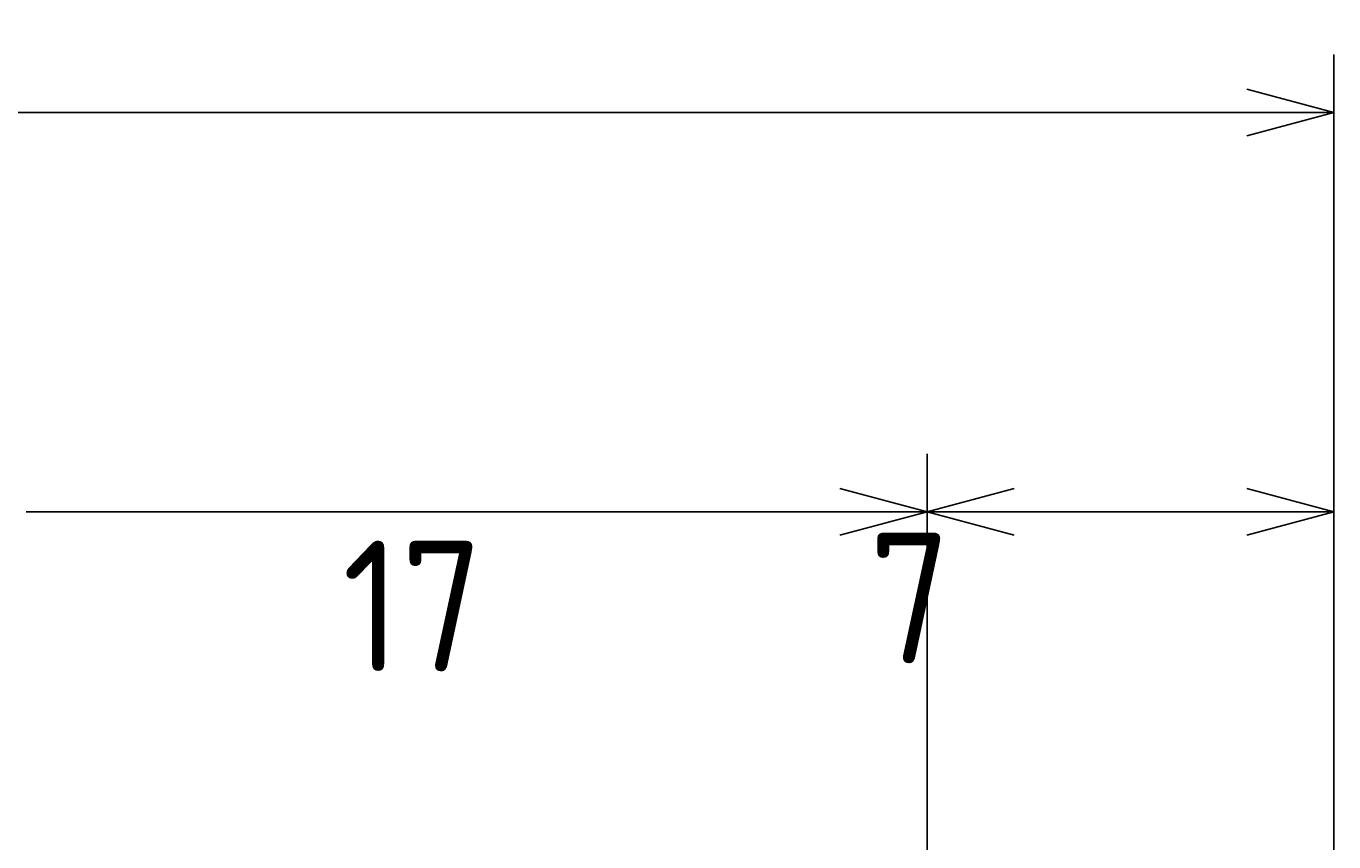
# Model space of a CAD drawing. Extents: x 88.6 to 172.9, y 167.8 to 219.2.
# Tile 6 of 6: x 145.5 to 168, y 205.1 to 219.2. Entities that reach past the tile are written whole.
import ezdxf

# ---------------------------------------------------------------- set-up
doc = ezdxf.new("R2010")
doc.units = 0
doc.header["$LTSCALE"] = 0.2
doc.layers.get('0').update_dxf_attribs({"linetype": 'CONTINUOUS'})
doc.layers.get('DEFPOINTS').update_dxf_attribs({"linetype": 'CONTINUOUS'})
doc.layers.add('18-0-CON', color=3, linetype='CONTINUOUS')
doc.styles.get("Standard").update_dxf_attribs({"font": 'isocp.shx', "bigfont": 'bigfont.shx'})
doc.dimstyles.get("Standard").update_dxf_attribs({"dimtxt": 0.18, "dimasz": 0.18, "dimexe": 0.18, "dimexo": 0.0625, "dimgap": 0.09, "dimtad": 0, "dimtih": 1, "dimtoh": 1, "dimzin": 0, "dimcen": 0.09, "dimazin": 3, "dimtfac": 1, "dimtofl": 0, "dimtmove": 0, "dimatfit": 3})

# ---------------------------------------------------------------- blocks, each defined once
blk = doc.blocks.new('_OPEN30')
at = {"color": 0, "linetype": 'BYBLOCK'}
for p, q in [((-1, 0.268), (0, 0)), ((0, 0), (-1, -0.268)), ((0, 0), (-1, 0))]:
    blk.add_line(p, q, dxfattribs=at)
blk = doc.blocks.new('*D251')
at = {"layer": '18-0-CON', "color": 161}
for p, q in [((100, 202.55), (100, 218.7)), ((168, 202.7), (168, 218.7)), ((101.5, 217.7), (166.5, 217.7))]:
    blk.add_line(p, q, dxfattribs=at)
at = {"layer": 'DEFPOINTS', "color": 0}
for p in [(168, 217.7), (100, 202.3), (168, 202.45)]:
    blk.add_point(p, dxfattribs=at)
at = {"layer": '18-0-CON', "color": 161, "xscale": 1.499999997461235, "yscale": 1.499999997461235, "zscale": 1.499999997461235, "rotation": 180}
blk.add_blockref('_OPEN30', (100, 217.7), dxfattribs=at)
at = {"layer": '18-0-CON', "color": 161, "xscale": 1.499999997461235, "yscale": 1.499999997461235, "zscale": 1.499999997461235}
blk.add_blockref('_OPEN30', (168, 217.7), dxfattribs=at)
at = {"layer": '18-0-CON', "color": 161}
blk.add_text('(68)', height=2.25, dxfattribs=at).set_placement((129.5, 215.205))
blk = doc.blocks.new('*D250')
at = {"layer": '18-0-CON', "color": 161}
for p, q in [((161, 202), (161, 211.828)), ((168, 202.7), (168, 211.828)), ((162.5, 210.828), (166.5, 210.828))]:
    blk.add_line(p, q, dxfattribs=at)
at = {"layer": 'DEFPOINTS', "color": 0}
for p in [(168, 210.828), (168, 202.45), (161, 201.75)]:
    blk.add_point(p, dxfattribs=at)
at = {"layer": '18-0-CON', "color": 161, "xscale": 1.499999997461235, "yscale": 1.499999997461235, "zscale": 1.499999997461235, "rotation": 180}
blk.add_blockref('_OPEN30', (161, 210.828), dxfattribs=at)
at = {"layer": '18-0-CON', "color": 161, "xscale": 1.499999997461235, "yscale": 1.499999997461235, "zscale": 1.499999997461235}
blk.add_blockref('_OPEN30', (168, 210.828), dxfattribs=at)
at = {"layer": '18-0-CON', "color": 161}
blk.add_text('7', height=2.25, dxfattribs=at).set_placement((160, 208.221))

msp = doc.modelspace()

# ---------------------------------------------------------------- linework, layer by layer
at = {"layer": '18-0-CON', "color": 161}
for p, q in [((161, 202), (161, 211.82811)), ((145.5, 210.82811), (159.5, 210.82811))]:
    msp.add_line(p, q, dxfattribs=at)

# ---------------------------------------------------------------- block references
at = {"layer": '18-0-CON', "color": 161, "xscale": 1.499999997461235, "yscale": 1.499999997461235, "zscale": 1.499999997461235}
msp.add_blockref('_OPEN30', (161, 210.82811), dxfattribs=at)

# ---------------------------------------------------------------- texts
at = {"layer": '18-0-CON', "color": 161}
msp.add_text('17', height=2.25, dxfattribs=at).set_placement((150.93876, 208.08113))

# ---------------------------------------------------------------- dimensions: what is measured, and where the dimension line sits
at = {"layer": '18-0-CON'}
for base, p1, override, picture, middle in [((168, 217.70023), (100, 202.3), {"dimscale": 0.5, "dimpost": '(<>)', "dimblk1": 'OPEN30', "dimblk2": 'OPEN30', "dimsah": 1}, '*D251', (134, 219.18773)), ((168, 210.82811), (161, 201.75), {"dimscale": 0.5, "dimblk1": 'OPEN30', "dimblk2": 'OPEN30', "dimsah": 1}, '*D250', (164.5, 212.20311))]:
    dim = msp.add_linear_dim(base=base, p1=p1, p2=(168, 202.45), dimstyle='Standard', override=override, dxfattribs=at)
    dim.commit()
    dim.dimension.update_dxf_attribs({"geometry": picture, "text_midpoint": middle})

doc.saveas('drawing.dxf')
